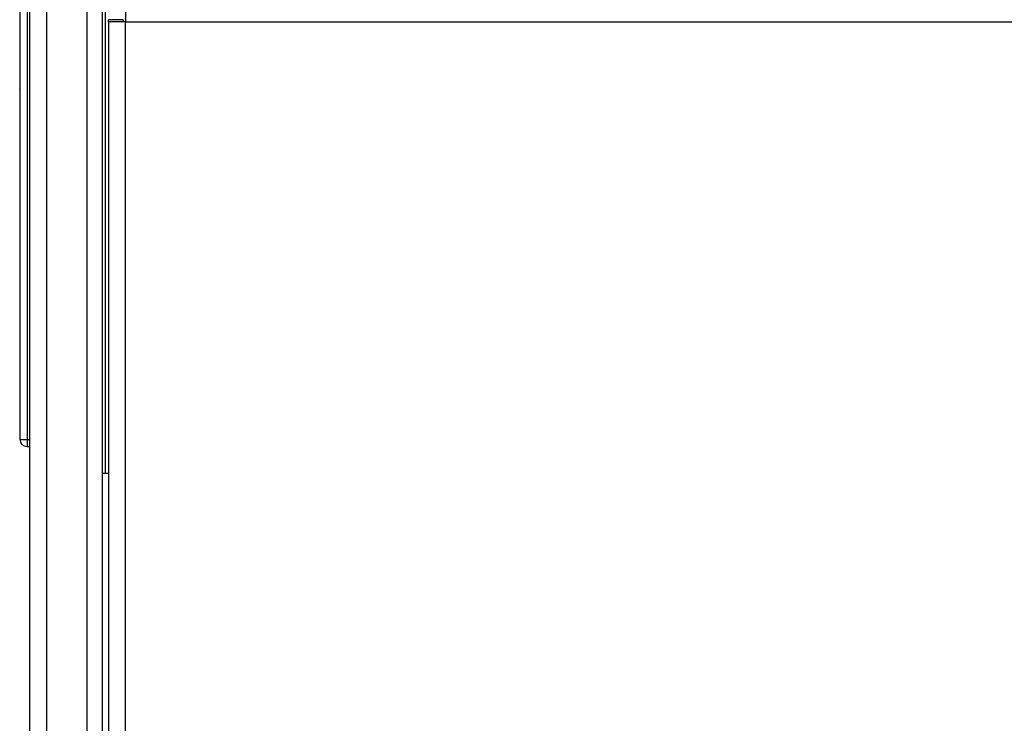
# Model space of a CAD drawing. Header units: millimetres. Extents: x -40 to 419, y 0 to 295.
# Tile 7 of 72: x 50 to 60, y 106 to 113. Entities that reach past the tile are written whole.
import ezdxf

# ---------------------------------------------------------------- set-up
doc = ezdxf.new("R2010")
doc.units = ezdxf.units.MM
doc.layers.add('BW4_CTMPLUS_RL', color=7, linetype='Continuous')
doc.layers.add('Standard', color=7, linetype='Continuous')

# ---------------------------------------------------------------- blocks, each defined once
blk = doc.blocks.new('SE2')
at = {"layer": 'BW4_CTMPLUS_RL', "color": 7, "linetype": 'Continuous'}
for p, q in [((50.015, 126.324), (50.015, 56.184)), ((50.195, 56.184), (50.195, 126.309)), ((50.603, 125.739), (50.603, 56.184)), ((50.765, 56.184), (50.765, 125.739)), ((49.918, 125.379), (49.918, 108.626)), ((49.992, 125.379), (49.992, 108.624)), ((50.795, 108.279), (50.795, 113.454)), ((51.002, 113.079), (51.002, 112.902)), ((50.825, 112.902), (50.825, 112.922)), ((50.975, 112.922), (50.825, 112.922)), ((50.975, 112.922), (50.975, 112.902)), ((49.916, 112.885), (49.918, 112.885)), ((49.916, 112.881), (49.918, 112.881)), ((49.916, 112.869), (49.918, 112.869)), ((51.002, 112.902), (50.825, 112.902)), ((50.825, 112.902), (50.825, 56.181)), ((51.002, 112.902), (92.075, 112.902)), ((51.002, 56.181), (51.002, 112.902)), ((49.916, 112.611), (49.918, 112.611)), ((49.916, 112.602), (49.918, 112.602)), ((49.916, 112.594), (49.918, 112.594)), ((49.916, 112.594), (49.916, 112.523)), ((49.916, 112.523), (49.918, 112.523)), ((49.916, 112.517), (49.918, 112.517)), ((49.916, 112.512), (49.918, 112.512)), ((49.916, 112.469), (49.918, 112.469)), ((49.916, 112.467), (49.918, 112.467)), ((49.916, 112.467), (49.916, 112.464)), ((49.916, 112.464), (49.918, 112.464)), ((49.916, 112.249), (49.918, 112.249)), ((49.916, 112.249), (49.916, 112.248)), ((49.916, 112.248), (49.918, 112.248)), ((49.916, 112.248), (49.916, 112.247)), ((49.916, 112.247), (49.918, 112.247)), ((49.916, 112.247), (49.916, 112.235)), ((49.916, 112.235), (49.918, 112.235)), ((49.916, 112.235), (49.916, 112.234)), ((49.916, 112.234), (49.918, 112.234)), ((49.916, 112.234), (49.916, 112.233)), ((49.916, 112.233), (49.918, 112.233)), ((49.916, 112.233), (49.916, 112.215)), ((49.916, 112.215), (49.918, 112.215)), ((49.916, 112.215), (49.916, 112.213)), ((49.916, 112.213), (49.918, 112.213)), ((49.916, 112.213), (49.916, 112.211)), ((49.916, 112.211), (49.918, 112.211)), ((49.918, 112.248), (49.918, 112.249)), ((49.918, 112.247), (49.918, 112.248)), ((49.918, 112.234), (49.918, 112.235)), ((49.918, 112.233), (49.918, 112.234)), ((49.918, 112.213), (49.918, 112.215)), ((49.916, 112.166), (49.918, 112.166)), ((49.916, 112.166), (49.916, 112.163)), ((49.916, 112.163), (49.918, 112.163)), ((49.916, 112.163), (49.916, 112.162)), ((49.916, 112.162), (49.918, 112.162)), ((49.916, 112.162), (49.916, 112.143)), ((49.916, 112.143), (49.918, 112.143)), ((49.916, 112.143), (49.918, 112.143)), ((49.916, 112.143), (49.916, 112.143)), ((49.916, 112.142), (49.918, 112.142)), ((49.916, 112.142), (49.916, 112.129)), ((49.916, 112.142), (49.916, 112.142)), ((49.916, 112.129), (49.918, 112.129)), ((49.916, 112.129), (49.916, 112.128)), ((49.916, 112.128), (49.918, 112.128)), ((49.916, 112.128), (49.918, 112.128)), ((49.916, 112.128), (49.916, 112.128)), ((49.918, 112.162), (49.918, 112.163)), ((49.918, 112.143), (49.918, 112.143)), ((49.918, 112.142), (49.918, 112.142)), ((49.918, 112.128), (49.918, 112.129)), ((49.918, 112.128), (49.918, 112.128)), ((49.916, 111.993), (49.918, 111.993)), ((49.916, 111.858), (49.918, 111.858)), ((49.916, 111.84), (49.918, 111.84)), ((49.916, 111.83), (49.918, 111.83)), ((49.916, 111.818), (49.918, 111.818)), ((49.916, 111.771), (49.918, 111.771)), ((49.916, 111.521), (49.918, 111.521)), ((49.916, 111.501), (49.918, 111.501)), ((49.916, 111.437), (49.918, 111.437)), ((49.916, 111.437), (49.918, 111.437)), ((49.916, 111.437), (49.916, 111.437)), ((49.916, 111.434), (49.918, 111.434)), ((49.916, 111.428), (49.918, 111.428)), ((49.916, 111.418), (49.918, 111.418)), ((49.916, 111.409), (49.918, 111.409)), ((49.918, 111.437), (49.918, 111.437)), ((49.916, 111.399), (49.918, 111.399)), ((49.916, 111.385), (49.918, 111.385)), ((49.916, 111.368), (49.918, 111.368)), ((49.916, 111.35), (49.918, 111.35)), ((49.916, 111.334), (49.918, 111.334)), ((49.916, 111.317), (49.918, 111.317)), ((49.916, 111.292), (49.918, 111.292)), ((49.916, 111.266), (49.918, 111.266)), ((49.916, 111.239), (49.918, 111.239)), ((49.916, 111.216), (49.918, 111.216)), ((49.916, 111.213), (49.918, 111.213)), ((49.916, 111.178), (49.918, 111.178)), ((49.916, 111.146), (49.918, 111.146)), ((49.916, 111.118), (49.918, 111.118)), ((49.916, 111.071), (49.918, 111.071)), ((49.916, 111.029), (49.918, 111.029)), ((49.916, 110.997), (49.918, 110.997)), ((49.916, 110.957), (49.918, 110.957)), ((49.916, 110.938), (49.918, 110.938)), ((49.916, 110.932), (49.918, 110.932)), ((49.916, 110.904), (49.918, 110.904)), ((49.916, 110.878), (49.918, 110.878)), ((49.916, 110.854), (49.918, 110.854)), ((49.916, 110.839), (49.918, 110.839)), ((49.916, 110.832), (49.918, 110.832)), ((49.916, 110.814), (49.918, 110.814)), ((49.916, 110.798), (49.918, 110.798)), ((49.916, 110.784), (49.918, 110.784)), ((49.916, 110.776), (49.918, 110.776)), ((49.916, 110.764), (49.918, 110.764)), ((49.916, 110.758), (49.918, 110.758)), ((49.916, 110.756), (49.918, 110.756)), ((49.916, 110.5), (49.918, 110.5)), ((49.916, 110.461), (49.918, 110.461)), ((49.916, 110.244), (49.918, 110.244)), ((49.916, 109.675), (49.918, 109.675)), ((49.916, 109.598), (49.918, 109.598)), ((49.916, 109.392), (49.918, 109.392)), ((49.916, 109.392), (49.916, 109.391)), ((49.916, 109.391), (49.918, 109.391)), ((49.918, 109.391), (49.918, 109.392)), ((49.992, 108.624), (49.992, 108.551)), ((49.992, 108.624), (50.015, 108.624)), ((49.992, 108.551), (50.015, 108.55)), ((50.765, 108.279), (50.795, 108.279)), ((50.795, 108.279), (50.825, 108.279))]:
    blk.add_line(p, q, dxfattribs=at)
for centre, radius, start, end in [((49.993, 108.626), 0.075, 180, 269.5), ((49.968, 109.253), 0.63, 265.4017, 272.1731)]:
    blk.add_arc(centre, radius, start, end, dxfattribs=at)

msp = doc.modelspace()

# ---------------------------------------------------------------- block references
at = {"layer": 'Standard'}
msp.add_blockref('SE2', (0, 0), dxfattribs=at)

doc.saveas('drawing.dxf')
